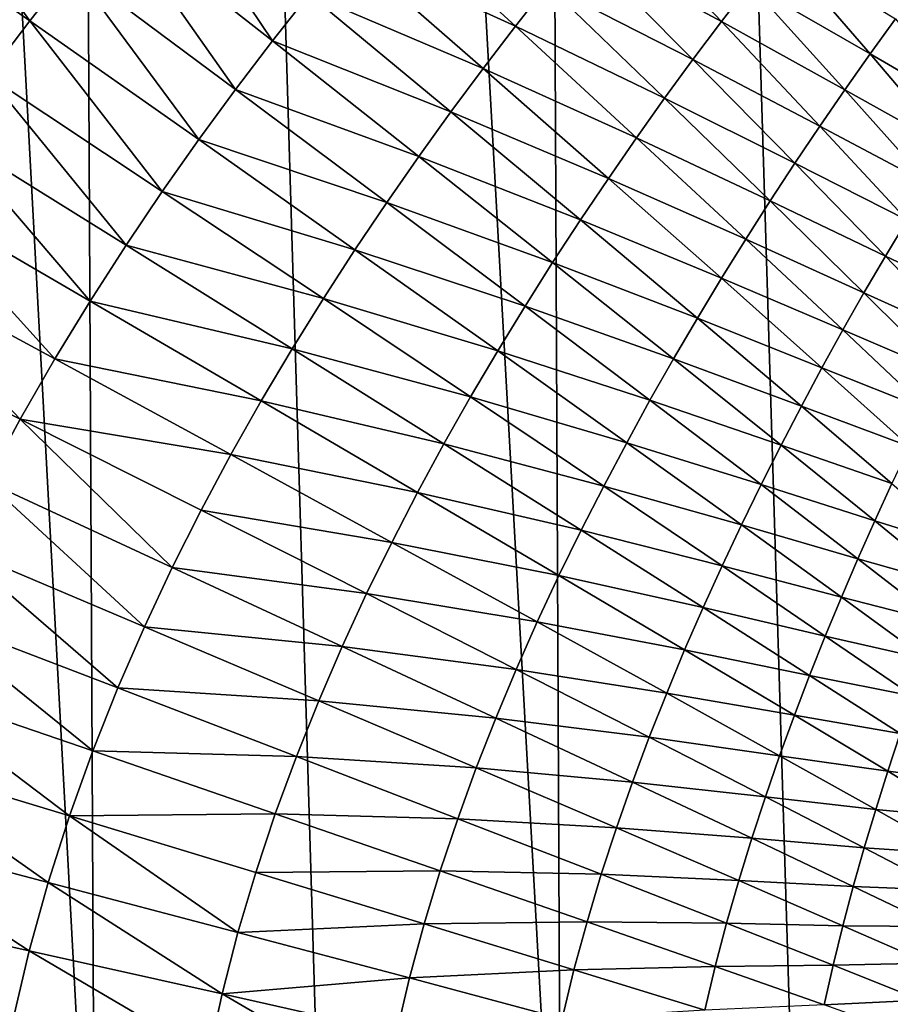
# Model space of a CAD drawing. Header units: metres. Extents: x -105 to 105, y -72 to 59.
# Tile 111 of 256: x -13.38 to -11.39, y -68.88 to -66.63. Entities that reach past the tile are written whole.
import ezdxf

# ---------------------------------------------------------------- set-up
doc = ezdxf.new("R2010")
doc.units = ezdxf.units.M
doc.layers.add('solid_509431_AD150_SW0001', color=7, linetype='CONTINUOUS')

msp = doc.modelspace()

# ---------------------------------------------------------------- linework, layer by layer
at = {"layer": 'solid_509431_AD150_SW0001'}
for points in [[(-13.203736, -69.706528, 12.354376), (-13.307912, -48.652618, 12.505746), (-14.338619, -48.652618, 11.73006)], [(-13.720462, -69.699265, 11.976719), (-13.203736, -69.706528, 12.354376), (-14.338619, -48.652618, 11.73006)], [(-12.139534, -69.720596, 13.065475), (-12.235332, -48.652618, 13.222421), (-13.307912, -48.652618, 12.505746)], [(-12.676621, -69.713638, 12.71739), (-12.139534, -69.720596, 13.065475), (-13.307912, -48.652618, 12.505746)], [(-13.203736, -69.706528, 12.354376), (-12.676621, -69.713638, 12.71739), (-13.307912, -48.652618, 12.505746)], [(-11.037142, -69.733917, 13.715772), (-11.124257, -48.652618, 13.877828), (-12.235332, -48.652618, 13.222421)], [(-11.592897, -69.727356, 13.398356), (-11.037142, -69.733917, 13.715772), (-12.235332, -48.652618, 13.222421)], [(-12.139534, -69.720596, 13.065475), (-11.592897, -69.727356, 13.398356), (-12.235332, -48.652618, 13.222421)], [(-13.352791, -66.632927, -25.410767), (-13.766609, -66.342857, -24.847708), (-13.657846, -66.214241, -24.966459)], [(-13.256903, -66.511589, -25.522047), (-13.352791, -66.632927, -25.410767), (-13.657846, -66.214241, -24.966459)], [(-12.799015, -66.679108, -26.209106), (-13.160979, -66.394844, -25.633186), (-13.065143, -66.282463, -25.744061)], [(-12.714849, -66.572151, -26.312223), (-12.799015, -66.679108, -26.209106), (-13.065143, -66.282463, -25.744061)], [(-13.352791, -66.632927, -25.410767), (-13.448417, -66.75914, -25.299723), (-13.766609, -66.342857, -24.847708)], [(-12.243992, -66.645714, -27.094694), (-12.630675, -66.468689, -26.414919), (-12.546577, -66.36853, -26.516991)], [(-12.170223, -66.552071, -27.188208), (-12.243992, -66.645714, -27.094694), (-12.546577, -66.36853, -26.516991)], [(-11.773475, -66.634903, -27.949381), (-12.096399, -66.460876, -27.280993), (-12.022544, -66.371964, -27.372931)], [(-11.708327, -66.550011, -28.03256), (-11.773475, -66.634903, -27.949381), (-12.022544, -66.371964, -27.372931)], [(-12.883079, -66.789742, -26.105761), (-13.256903, -66.511589, -25.522047), (-13.160979, -66.394844, -25.633186)], [(-12.799015, -66.679108, -26.209106), (-12.883079, -66.789742, -26.105761), (-13.160979, -66.394844, -25.633186)], [(-12.31767, -66.741951, -27.000566), (-12.714849, -66.572151, -26.312223), (-12.630675, -66.468689, -26.414919)], [(-12.243992, -66.645714, -27.094694), (-12.31767, -66.741951, -27.000566), (-12.630675, -66.468689, -26.414919)], [(-11.838378, -66.721512, -27.865398), (-12.170223, -66.552071, -27.188208), (-12.096399, -66.460876, -27.280993)], [(-11.773475, -66.634903, -27.949381), (-11.838378, -66.721512, -27.865398), (-12.096399, -66.460876, -27.280993)], [(-11.433947, -66.708908, -28.695318), (-11.708327, -66.550011, -28.03256), (-11.642927, -66.466721, -28.114843)], [(-11.375819, -66.628296, -28.768862), (-11.433947, -66.708908, -28.695318), (-11.642927, -66.466721, -28.114843)], [(-12.966935, -66.904243, -26.0023), (-13.352791, -66.632927, -25.410767), (-13.256903, -66.511589, -25.522047)], [(-12.883079, -66.789742, -26.105761), (-12.966935, -66.904243, -26.0023), (-13.256903, -66.511589, -25.522047)], [(-11.903037, -66.80999, -27.780674), (-12.243992, -66.645714, -27.094694), (-12.170223, -66.552071, -27.188208)], [(-11.838378, -66.721512, -27.865398), (-11.903037, -66.80999, -27.780674), (-12.170223, -66.552071, -27.188208)], [(-11.491613, -66.790764, -28.621016), (-11.773475, -66.634903, -27.949381), (-11.708327, -66.550011, -28.03256)], [(-11.433947, -66.708908, -28.695318), (-11.491613, -66.790764, -28.621016), (-11.708327, -66.550011, -28.03256)], [(-12.391218, -66.840935, -26.905891), (-12.799015, -66.679108, -26.209106), (-12.714849, -66.572151, -26.312223)], [(-12.31767, -66.741951, -27.000566), (-12.391218, -66.840935, -26.905891), (-12.714849, -66.572151, -26.312223)], [(-11.197115, -66.846466, -29.358891), (-11.433947, -66.708908, -28.695318), (-11.375819, -66.628296, -28.768862)], [(-13.050393, -67.022835, -25.899075), (-13.448417, -66.75914, -25.299723), (-13.352791, -66.632927, -25.410767)], [(-12.966935, -66.904243, -26.0023), (-13.050393, -67.022835, -25.899075), (-13.352791, -66.632927, -25.410767)], [(-11.967438, -66.900467, -27.695311), (-12.31767, -66.741951, -27.000566), (-12.243992, -66.645714, -27.094694)], [(-11.903037, -66.80999, -27.780674), (-11.967438, -66.900467, -27.695311), (-12.243992, -66.645714, -27.094694)], [(-11.548831, -66.873886, -28.545937), (-11.838378, -66.721512, -27.865398), (-11.773475, -66.634903, -27.949381)], [(-11.491613, -66.790764, -28.621016), (-11.548831, -66.873886, -28.545937), (-11.773475, -66.634903, -27.949381)], [(-12.464569, -66.942818, -26.810852), (-12.883079, -66.789742, -26.105761), (-12.799015, -66.679108, -26.209106)], [(-12.391218, -66.840935, -26.905891), (-12.464569, -66.942818, -26.810852), (-12.799015, -66.679108, -26.209106)], [(-11.248498, -66.926048, -29.293432), (-11.491613, -66.790764, -28.621016), (-11.433947, -66.708908, -28.695318)], [(-11.197115, -66.846466, -29.358891), (-11.248498, -66.926048, -29.293432), (-11.433947, -66.708908, -28.695318)], [(-12.031551, -66.993065, -27.609419), (-12.391218, -66.840935, -26.905891), (-12.31767, -66.741951, -27.000566)], [(-11.967438, -66.900467, -27.695311), (-12.031551, -66.993065, -27.609419), (-12.31767, -66.741951, -27.000566)], [(-11.605609, -66.958382, -28.470165), (-11.903037, -66.80999, -27.780674), (-11.838378, -66.721512, -27.865398)], [(-11.548831, -66.873886, -28.545937), (-11.605609, -66.958382, -28.470165), (-11.838378, -66.721512, -27.865398)], [(-13.133228, -67.145752, -25.796446), (-13.543512, -66.890518, -25.189308), (-13.448417, -66.75914, -25.299723)], [(-13.050393, -67.022835, -25.899075), (-13.133228, -67.145752, -25.796446), (-13.448417, -66.75914, -25.299723)], [(-12.537642, -67.047752, -26.715622), (-12.966935, -66.904243, -26.0023), (-12.883079, -66.789742, -26.105761)], [(-12.464569, -66.942818, -26.810852), (-12.537642, -67.047752, -26.715622), (-12.883079, -66.789742, -26.105761)], [(-11.661954, -67.044365, -28.393755), (-11.967438, -66.900467, -27.695311), (-11.903037, -66.80999, -27.780674)], [(-11.605609, -66.958382, -28.470165), (-11.661954, -67.044365, -28.393755), (-11.903037, -66.80999, -27.780674)], [(-11.299246, -67.006599, -29.227335), (-11.548831, -66.873886, -28.545937), (-11.491613, -66.790764, -28.621016)], [(-11.248498, -66.926048, -29.293432), (-11.299246, -67.006599, -29.227335), (-11.491613, -66.790764, -28.621016)], [(-12.095349, -67.087898, -27.523054), (-12.464569, -66.942818, -26.810852), (-12.391218, -66.840935, -26.905891)], [(-12.031551, -66.993065, -27.609419), (-12.095349, -67.087898, -27.523054), (-12.391218, -66.840935, -26.905891)], [(-11.349369, -67.088112, -29.16058), (-11.605609, -66.958382, -28.470165), (-11.548831, -66.873886, -28.545937)], [(-11.299246, -67.006599, -29.227335), (-11.349369, -67.088112, -29.16058), (-11.548831, -66.873886, -28.545937)], [(-13.215204, -67.273216, -25.694693), (-13.637798, -67.027328, -25.07983), (-13.543512, -66.890518, -25.189308)], [(-13.133228, -67.145752, -25.796446), (-13.215204, -67.273216, -25.694693), (-13.543512, -66.890518, -25.189308)], [(-11.717854, -67.131927, -28.316803), (-12.031551, -66.993065, -27.609419), (-11.967438, -66.900467, -27.695311)], [(-11.661954, -67.044365, -28.393755), (-11.717854, -67.131927, -28.316803), (-11.967438, -66.900467, -27.695311)], [(-12.610351, -67.155869, -26.620306), (-13.050393, -67.022835, -25.899075), (-12.966935, -66.904243, -26.0023)], [(-12.537642, -67.047752, -26.715622), (-12.610351, -67.155869, -26.620306), (-12.966935, -66.904243, -26.0023)], [(-12.158774, -67.185081, -27.43638), (-12.537642, -67.047752, -26.715622), (-12.464569, -66.942818, -26.810852)], [(-12.095349, -67.087898, -27.523054), (-12.158774, -67.185081, -27.43638), (-12.464569, -66.942818, -26.810852)], [(-11.39888, -67.170677, -29.093245), (-11.661954, -67.044365, -28.393755), (-11.605609, -66.958382, -28.470165)], [(-11.349369, -67.088112, -29.16058), (-11.39888, -67.170677, -29.093245), (-11.605609, -66.958382, -28.470165)], [(-11.773293, -67.221176, -28.239403), (-12.095349, -67.087898, -27.523054), (-12.031551, -66.993065, -27.609419)], [(-11.717854, -67.131927, -28.316803), (-11.773293, -67.221176, -28.239403), (-12.031551, -66.993065, -27.609419)], [(-13.295954, -67.405449, -25.594366), (-13.730837, -67.169846, -24.971882), (-13.637798, -67.027328, -25.07983)], [(-13.215204, -67.273216, -25.694693), (-13.295954, -67.405449, -25.594366), (-13.637798, -67.027328, -25.07983)], [(-12.682537, -67.267357, -26.525219), (-13.133228, -67.145752, -25.796446), (-13.050393, -67.022835, -25.899075)], [(-12.610351, -67.155869, -26.620306), (-12.682537, -67.267357, -26.525219), (-13.050393, -67.022835, -25.899075)], [(-12.221763, -67.284737, -27.349558), (-12.610351, -67.155869, -26.620306), (-12.537642, -67.047752, -26.715622)], [(-12.158774, -67.185081, -27.43638), (-12.221763, -67.284737, -27.349558), (-12.537642, -67.047752, -26.715622)], [(-11.447786, -67.254379, -29.025377), (-11.717854, -67.131927, -28.316803), (-11.661954, -67.044365, -28.393755)], [(-11.39888, -67.170677, -29.093245), (-11.447786, -67.254379, -29.025377), (-11.661954, -67.044365, -28.393755)], [(-11.828245, -67.312195, -28.16161), (-12.158774, -67.185081, -27.43638), (-12.095349, -67.087898, -27.523054)], [(-11.773293, -67.221176, -28.239403), (-11.828245, -67.312195, -28.16161), (-12.095349, -67.087898, -27.523054)], [(-11.175764, -67.276833, -29.791225), (-11.39888, -67.170677, -29.093245), (-11.349369, -67.088112, -29.16058)], [(-12.754016, -67.382401, -26.430696), (-13.215204, -67.273216, -25.694693), (-13.133228, -67.145752, -25.796446)], [(-12.682537, -67.267357, -26.525219), (-12.754016, -67.382401, -26.430696), (-13.133228, -67.145752, -25.796446)], [(-11.496086, -67.339302, -28.957064), (-11.773293, -67.221176, -28.239403), (-11.717854, -67.131927, -28.316803)], [(-11.447786, -67.254379, -29.025377), (-11.496086, -67.339302, -28.957064), (-11.717854, -67.131927, -28.316803)], [(-13.375068, -67.542671, -25.496048), (-13.822144, -67.318344, -24.866089), (-13.730837, -67.169846, -24.971882)], [(-13.295954, -67.405449, -25.594366), (-13.375068, -67.542671, -25.496048), (-13.730837, -67.169846, -24.971882)], [(-12.284245, -67.386963, -27.26268), (-12.682537, -67.267357, -26.525219), (-12.610351, -67.155869, -26.620306)], [(-12.221763, -67.284737, -27.349558), (-12.284245, -67.386963, -27.26268), (-12.610351, -67.155869, -26.620306)], [(-11.882669, -67.405075, -28.083569), (-12.221763, -67.284737, -27.349558), (-12.158774, -67.185081, -27.43638)], [(-11.828245, -67.312195, -28.16161), (-11.882669, -67.405075, -28.083569), (-12.158774, -67.185081, -27.43638)], [(-11.218889, -67.357666, -29.732523), (-11.447786, -67.254379, -29.025377), (-11.39888, -67.170677, -29.093245)], [(-11.175764, -67.276833, -29.791225), (-11.218889, -67.357666, -29.732523), (-11.39888, -67.170677, -29.093245)], [(-11.543765, -67.425507, -28.88839), (-11.828245, -67.312195, -28.16161), (-11.773293, -67.221176, -28.239403)], [(-11.496086, -67.339302, -28.957064), (-11.543765, -67.425507, -28.88839), (-11.773293, -67.221176, -28.239403)], [(-11.261262, -67.439331, -29.673399), (-11.496086, -67.339302, -28.957064), (-11.447786, -67.254379, -29.025377)], [(-11.218889, -67.357666, -29.732523), (-11.261262, -67.439331, -29.673399), (-11.447786, -67.254379, -29.025377)], [(-12.824592, -67.501175, -26.336992), (-13.295954, -67.405449, -25.594366), (-13.215204, -67.273216, -25.694693)], [(-12.754016, -67.382401, -26.430696), (-12.824592, -67.501175, -26.336992), (-13.215204, -67.273216, -25.694693)], [(-12.346094, -67.49189, -27.176031), (-12.754016, -67.382401, -26.430696), (-12.682537, -67.267357, -26.525219)], [(-12.284245, -67.386963, -27.26268), (-12.346094, -67.49189, -27.176031), (-12.682537, -67.267357, -26.525219)], [(-11.936515, -67.499893, -28.005419), (-12.284245, -67.386963, -27.26268), (-12.221763, -67.284737, -27.349558)], [(-11.882669, -67.405075, -28.083569), (-11.936515, -67.499893, -28.005419), (-12.221763, -67.284737, -27.349558)], [(-13.375068, -67.542671, -25.496048), (-13.452124, -67.685074, -25.400234), (-13.822144, -67.318344, -24.866089)], [(-11.59081, -67.513069, -28.819399), (-11.882669, -67.405075, -28.083569), (-11.828245, -67.312195, -28.16161)], [(-11.543765, -67.425507, -28.88839), (-11.59081, -67.513069, -28.819399), (-11.828245, -67.312195, -28.16161)], [(-11.302883, -67.521881, -29.613924), (-11.543765, -67.425507, -28.88839), (-11.496086, -67.339302, -28.957064)], [(-11.261262, -67.439331, -29.673399), (-11.302883, -67.521881, -29.613924), (-11.496086, -67.339302, -28.957064)], [(-12.40716, -67.59967, -27.089909), (-12.824592, -67.501175, -26.336992), (-12.754016, -67.382401, -26.430696)], [(-12.346094, -67.49189, -27.176031), (-12.40716, -67.59967, -27.089909), (-12.754016, -67.382401, -26.430696)], [(-11.989728, -67.596725, -27.927242), (-12.346094, -67.49189, -27.176031), (-12.284245, -67.386963, -27.26268)], [(-11.936515, -67.499893, -28.005419), (-11.989728, -67.596725, -27.927242), (-12.284245, -67.386963, -27.26268)], [(-12.893962, -67.623863, -26.244608), (-13.375068, -67.542671, -25.496048), (-13.295954, -67.405449, -25.594366)], [(-12.824592, -67.501175, -26.336992), (-12.893962, -67.623863, -26.244608), (-13.295954, -67.405449, -25.594366)], [(-11.637188, -67.602051, -28.750221), (-11.936515, -67.499893, -28.005419), (-11.882669, -67.405075, -28.083569)], [(-11.59081, -67.513069, -28.819399), (-11.637188, -67.602051, -28.750221), (-11.882669, -67.405075, -28.083569)], [(-11.343747, -67.60537, -29.554173), (-11.59081, -67.513069, -28.819399), (-11.543765, -67.425507, -28.88839)], [(-11.302883, -67.521881, -29.613924), (-11.343747, -67.60537, -29.554173), (-11.543765, -67.425507, -28.88839)], [(-12.467286, -67.710442, -27.004547), (-12.893962, -67.623863, -26.244608), (-12.824592, -67.501175, -26.336992)], [(-12.40716, -67.59967, -27.089909), (-12.467286, -67.710442, -27.004547), (-12.824592, -67.501175, -26.336992)], [(-12.042209, -67.695663, -27.849297), (-12.40716, -67.59967, -27.089909), (-12.346094, -67.49189, -27.176031)], [(-11.989728, -67.596725, -27.927242), (-12.042209, -67.695663, -27.849297), (-12.346094, -67.49189, -27.176031)], [(-11.682862, -67.69249, -28.680979), (-11.989728, -67.596725, -27.927242), (-11.936515, -67.499893, -28.005419)], [(-11.637188, -67.602051, -28.750221), (-11.682862, -67.69249, -28.680979), (-11.936515, -67.499893, -28.005419)], [(-11.383847, -67.689835, -29.494188), (-11.637188, -67.602051, -28.750221), (-11.59081, -67.513069, -28.819399)], [(-11.343747, -67.60537, -29.554173), (-11.383847, -67.689835, -29.494188), (-11.59081, -67.513069, -28.819399)], [(-13.027724, -67.881607, -26.065855), (-13.452124, -67.685074, -25.400234), (-13.375068, -67.542671, -25.496048)], [(-12.961789, -67.750618, -26.154076), (-13.027724, -67.881607, -26.065855), (-13.375068, -67.542671, -25.496048)], [(-12.893962, -67.623863, -26.244608), (-12.961789, -67.750618, -26.154076), (-13.375068, -67.542671, -25.496048)], [(-11.727794, -67.784447, -28.611742), (-12.042209, -67.695663, -27.849297), (-11.989728, -67.596725, -27.927242)], [(-11.682862, -67.69249, -28.680979), (-11.727794, -67.784447, -28.611742), (-11.989728, -67.596725, -27.927242)], [(-12.09384, -67.796822, -27.771843), (-12.467286, -67.710442, -27.004547), (-12.40716, -67.59967, -27.089909)], [(-12.042209, -67.695663, -27.849297), (-12.09384, -67.796822, -27.771843), (-12.40716, -67.59967, -27.089909)], [(-11.423162, -67.77533, -29.434076), (-11.682862, -67.69249, -28.680979), (-11.637188, -67.602051, -28.750221)], [(-11.383847, -67.689835, -29.494188), (-11.423162, -67.77533, -29.434076), (-11.637188, -67.602051, -28.750221)], [(-12.526227, -67.824333, -26.920397), (-12.961789, -67.750618, -26.154076), (-12.893962, -67.623863, -26.244608)], [(-12.467286, -67.710442, -27.004547), (-12.526227, -67.824333, -26.920397), (-12.893962, -67.623863, -26.244608)], [(-13.091292, -68.016899, -25.980633), (-13.526547, -67.832764, -25.30768), (-13.452124, -67.685074, -25.400234)], [(-13.027724, -67.881607, -26.065855), (-13.091292, -68.016899, -25.980633), (-13.452124, -67.685074, -25.400234)], [(-11.771908, -67.877983, -28.542734), (-12.09384, -67.796822, -27.771843), (-12.042209, -67.695663, -27.849297)], [(-11.727794, -67.784447, -28.611742), (-11.771908, -67.877983, -28.542734), (-12.042209, -67.695663, -27.849297)], [(-11.461666, -67.86187, -29.373945), (-11.727794, -67.784447, -28.611742), (-11.682862, -67.69249, -28.680979)], [(-11.423162, -67.77533, -29.434076), (-11.461666, -67.86187, -29.373945), (-11.682862, -67.69249, -28.680979)], [(-11.208062, -67.841888, -30.183687), (-11.423162, -67.77533, -29.434076), (-11.383847, -67.689835, -29.494188)], [(-12.1445, -67.900299, -27.695087), (-12.526227, -67.824333, -26.920397), (-12.467286, -67.710442, -27.004547)], [(-12.09384, -67.796822, -27.771843), (-12.1445, -67.900299, -27.695087), (-12.467286, -67.710442, -27.004547)], [(-12.583711, -67.941467, -26.83794), (-13.027724, -67.881607, -26.065855), (-12.961789, -67.750618, -26.154076)], [(-12.526227, -67.824333, -26.920397), (-12.583711, -67.941467, -26.83794), (-12.961789, -67.750618, -26.154076)], [(-11.241321, -67.924324, -30.132816), (-11.461666, -67.86187, -29.373945), (-11.423162, -67.77533, -29.434076)], [(-11.208062, -67.841888, -30.183687), (-11.241321, -67.924324, -30.132816), (-11.423162, -67.77533, -29.434076)], [(-11.815115, -67.973175, -28.474186), (-12.1445, -67.900299, -27.695087), (-12.09384, -67.796822, -27.771843)], [(-11.771908, -67.877983, -28.542734), (-11.815115, -67.973175, -28.474186), (-12.09384, -67.796822, -27.771843)], [(-11.499333, -67.949486, -29.313854), (-11.771908, -67.877983, -28.542734), (-11.727794, -67.784447, -28.611742)], [(-11.461666, -67.86187, -29.373945), (-11.499333, -67.949486, -29.313854), (-11.727794, -67.784447, -28.611742)], [(-13.151985, -68.156532, -25.899134), (-13.597723, -67.985802, -25.219177), (-13.526547, -67.832764, -25.30768)], [(-13.091292, -68.016899, -25.980633), (-13.151985, -68.156532, -25.899134), (-13.526547, -67.832764, -25.30768)], [(-12.193996, -68.006187, -27.619436), (-12.583711, -67.941467, -26.83794), (-12.526227, -67.824333, -26.920397)], [(-12.1445, -67.900299, -27.695087), (-12.193996, -68.006187, -27.619436), (-12.526227, -67.824333, -26.920397)], [(-11.273679, -68.007454, -30.08197), (-11.499333, -67.949486, -29.313854), (-11.461666, -67.86187, -29.373945)], [(-11.241321, -67.924324, -30.132816), (-11.273679, -68.007454, -30.08197), (-11.461666, -67.86187, -29.373945)], [(-12.639458, -68.061974, -26.757591), (-13.091292, -68.016899, -25.980633), (-13.027724, -67.881607, -26.065855)], [(-12.583711, -67.941467, -26.83794), (-12.639458, -68.061974, -26.757591), (-13.027724, -67.881607, -26.065855)], [(-11.53611, -68.038231, -29.253992), (-11.815115, -67.973175, -28.474186), (-11.771908, -67.877983, -28.542734)], [(-11.499333, -67.949486, -29.313854), (-11.53611, -68.038231, -29.253992), (-11.771908, -67.877983, -28.542734)], [(-11.857327, -68.070091, -28.406275), (-12.193996, -68.006187, -27.619436), (-12.1445, -67.900299, -27.695087)], [(-11.815115, -67.973175, -28.474186), (-11.857327, -68.070091, -28.406275), (-12.1445, -67.900299, -27.695087)], [(-12.242116, -68.114578, -27.545315), (-12.639458, -68.061974, -26.757591), (-12.583711, -67.941467, -26.83794)], [(-12.193996, -68.006187, -27.619436), (-12.242116, -68.114578, -27.545315), (-12.583711, -67.941467, -26.83794)], [(-11.305121, -68.091286, -30.031197), (-11.53611, -68.038231, -29.253992), (-11.499333, -67.949486, -29.313854)], [(-11.273679, -68.007454, -30.08197), (-11.305121, -68.091286, -30.031197), (-11.499333, -67.949486, -29.313854)], [(-11.571934, -68.128136, -29.194553), (-11.857327, -68.070091, -28.406275), (-11.815115, -67.973175, -28.474186)], [(-11.53611, -68.038231, -29.253992), (-11.571934, -68.128136, -29.194553), (-11.815115, -67.973175, -28.474186)], [(-13.209291, -68.300522, -25.822016), (-13.665032, -68.144218, -25.135439), (-13.597723, -67.985802, -25.219177)], [(-13.151985, -68.156532, -25.899134), (-13.209291, -68.300522, -25.822016), (-13.597723, -67.985802, -25.219177)], [(-12.693082, -68.18589, -26.679974), (-13.151985, -68.156532, -25.899134), (-13.091292, -68.016899, -25.980633)], [(-12.639458, -68.061974, -26.757591), (-12.693082, -68.18589, -26.679974), (-13.091292, -68.016899, -25.980633)], [(-11.898396, -68.1688, -28.339355), (-12.242116, -68.114578, -27.545315), (-12.193996, -68.006187, -27.619436)], [(-11.857327, -68.070091, -28.406275), (-11.898396, -68.1688, -28.339355), (-12.193996, -68.006187, -27.619436)], [(-11.335615, -68.17585, -29.980654), (-11.571934, -68.128136, -29.194553), (-11.53611, -68.038231, -29.253992)], [(-11.305121, -68.091286, -30.031197), (-11.335615, -68.17585, -29.980654), (-11.53611, -68.038231, -29.253992)], [(-12.288641, -68.225571, -27.473095), (-12.693082, -68.18589, -26.679974), (-12.639458, -68.061974, -26.757591)], [(-12.242116, -68.114578, -27.545315), (-12.288641, -68.225571, -27.473095), (-12.639458, -68.061974, -26.757591)], [(-11.606743, -68.219246, -29.135693), (-11.898396, -68.1688, -28.339355), (-11.857327, -68.070091, -28.406275)], [(-11.571934, -68.128136, -29.194553), (-11.606743, -68.219246, -29.135693), (-11.857327, -68.070091, -28.406275)], [(-11.938164, -68.269356, -28.273802), (-12.288641, -68.225571, -27.473095), (-12.242116, -68.114578, -27.545315)], [(-11.898396, -68.1688, -28.339355), (-11.938164, -68.269356, -28.273802), (-12.242116, -68.114578, -27.545315)], [(-11.365121, -68.261169, -29.930502), (-11.606743, -68.219246, -29.135693), (-11.571934, -68.128136, -29.194553)], [(-11.335615, -68.17585, -29.980654), (-11.365121, -68.261169, -29.930502), (-11.571934, -68.128136, -29.194553)], [(-13.262566, -68.448738, -25.750135), (-13.727695, -68.307877, -25.0574), (-13.665032, -68.144218, -25.135439)], [(-13.209291, -68.300522, -25.822016), (-13.262566, -68.448738, -25.750135), (-13.665032, -68.144218, -25.135439)], [(-12.744172, -68.31324, -26.605745), (-13.209291, -68.300522, -25.822016), (-13.151985, -68.156532, -25.899134)], [(-12.693082, -68.18589, -26.679974), (-12.744172, -68.31324, -26.605745), (-13.151985, -68.156532, -25.899134)], [(-11.640431, -68.311615, -29.077709), (-11.938164, -68.269356, -28.273802), (-11.898396, -68.1688, -28.339355)], [(-11.606743, -68.219246, -29.135693), (-11.640431, -68.311615, -29.077709), (-11.898396, -68.1688, -28.339355)], [(-12.333266, -68.339172, -27.403332), (-12.744172, -68.31324, -26.605745), (-12.693082, -68.18589, -26.679974)], [(-12.288641, -68.225571, -27.473095), (-12.333266, -68.339172, -27.403332), (-12.693082, -68.18589, -26.679974)], [(-11.976464, -68.371826, -28.209936), (-12.333266, -68.339172, -27.403332), (-12.288641, -68.225571, -27.473095)], [(-11.938164, -68.269356, -28.273802), (-11.976464, -68.371826, -28.209936), (-12.288641, -68.225571, -27.473095)], [(-11.393599, -68.34726, -29.880865), (-11.640431, -68.311615, -29.077709), (-11.606743, -68.219246, -29.135693)], [(-11.365121, -68.261169, -29.930502), (-11.393599, -68.34726, -29.880865), (-11.606743, -68.219246, -29.135693)], [(-11.672886, -68.405273, -29.020926), (-11.976464, -68.371826, -28.209936), (-11.938164, -68.269356, -28.273802)], [(-11.640431, -68.311615, -29.077709), (-11.672886, -68.405273, -29.020926), (-11.938164, -68.269356, -28.273802)], [(-11.195381, -68.371826, -30.679529), (-11.393599, -68.34726, -29.880865), (-11.365121, -68.261169, -29.930502)], [(-13.311134, -68.600983, -25.684423), (-13.784893, -68.476578, -24.986073), (-13.727695, -68.307877, -25.0574)], [(-13.262566, -68.448738, -25.750135), (-13.311134, -68.600983, -25.684423), (-13.727695, -68.307877, -25.0574)], [(-12.792318, -68.444023, -26.535498), (-13.262566, -68.448738, -25.750135), (-13.209291, -68.300522, -25.822016)], [(-12.744172, -68.31324, -26.605745), (-12.792318, -68.444023, -26.535498), (-13.209291, -68.300522, -25.822016)], [(-12.375669, -68.455399, -27.336609), (-12.792318, -68.444023, -26.535498), (-12.744172, -68.31324, -26.605745)], [(-12.333266, -68.339172, -27.403332), (-12.375669, -68.455399, -27.336609), (-12.744172, -68.31324, -26.605745)], [(-11.420979, -68.434151, -29.831993), (-11.672886, -68.405273, -29.020926), (-11.640431, -68.311615, -29.077709)], [(-11.393599, -68.34726, -29.880865), (-11.420979, -68.434151, -29.831993), (-11.640431, -68.311615, -29.077709)], [(-12.013067, -68.476219, -28.148247), (-12.375669, -68.455399, -27.336609), (-12.333266, -68.339172, -27.403332)], [(-11.976464, -68.371826, -28.209936), (-12.013067, -68.476219, -28.148247), (-12.333266, -68.339172, -27.403332)], [(-11.218619, -68.45369, -30.639259), (-11.420979, -68.434151, -29.831993), (-11.393599, -68.34726, -29.880865)], [(-11.195381, -68.371826, -30.679529), (-11.218619, -68.45369, -30.639259), (-11.393599, -68.34726, -29.880865)], [(-11.703989, -68.500252, -28.965614), (-12.013067, -68.476219, -28.148247), (-11.976464, -68.371826, -28.209936)], [(-11.672886, -68.405273, -29.020926), (-11.703989, -68.500252, -28.965614), (-11.976464, -68.371826, -28.209936)], [(-11.447185, -68.521866, -29.784149), (-11.703989, -68.500252, -28.965614), (-11.672886, -68.405273, -29.020926)], [(-11.420979, -68.434151, -29.831993), (-11.447185, -68.521866, -29.784149), (-11.672886, -68.405273, -29.020926)], [(-12.877665, -68.715332, -26.410126), (-13.311134, -68.600983, -25.684423), (-13.262566, -68.448738, -25.750135)], [(-12.792318, -68.444023, -26.535498), (-12.836997, -68.57811, -26.470011), (-13.262566, -68.448738, -25.750135)], [(-12.836997, -68.57811, -26.470011), (-12.877665, -68.715332, -26.410126), (-13.262566, -68.448738, -25.750135)], [(-12.415529, -68.574234, -27.27346), (-12.836997, -68.57811, -26.470011), (-12.792318, -68.444023, -26.535498)], [(-12.375669, -68.455399, -27.336609), (-12.415529, -68.574234, -27.27346), (-12.792318, -68.444023, -26.535498)], [(-11.240782, -68.535988, -30.599642), (-11.447185, -68.521866, -29.784149), (-11.420979, -68.434151, -29.831993)], [(-11.218619, -68.45369, -30.639259), (-11.240782, -68.535988, -30.599642), (-11.420979, -68.434151, -29.831993)], [(-12.047728, -68.58252, -28.089247), (-12.415529, -68.574234, -27.27346), (-12.375669, -68.455399, -27.336609)], [(-12.013067, -68.476219, -28.148247), (-12.047728, -68.58252, -28.089247), (-12.375669, -68.455399, -27.336609)], [(-13.354342, -68.757034, -25.62575), (-13.835832, -68.65004, -24.922407), (-13.784893, -68.476578, -24.986073)], [(-13.311134, -68.600983, -25.684423), (-13.354342, -68.757034, -25.62575), (-13.784893, -68.476578, -24.986073)], [(-11.733573, -68.596558, -28.912193), (-12.047728, -68.58252, -28.089247), (-12.013067, -68.476219, -28.148247)], [(-11.703989, -68.500252, -28.965614), (-11.733573, -68.596558, -28.912193), (-12.013067, -68.476219, -28.148247)], [(-11.47214, -68.610413, -29.737562), (-11.733573, -68.596558, -28.912193), (-11.703989, -68.500252, -28.965614)], [(-11.447185, -68.521866, -29.784149), (-11.47214, -68.610413, -29.737562), (-11.703989, -68.500252, -28.965614)], [(-11.261826, -68.618736, -30.560883), (-11.47214, -68.610413, -29.737562), (-11.447185, -68.521866, -29.784149)], [(-11.240782, -68.535988, -30.599642), (-11.261826, -68.618736, -30.560883), (-11.447185, -68.521866, -29.784149)], [(-12.452435, -68.695557, -27.214579), (-12.877665, -68.715332, -26.410126), (-12.836997, -68.57811, -26.470011)], [(-12.415529, -68.574234, -27.27346), (-12.452435, -68.695557, -27.214579), (-12.836997, -68.57811, -26.470011)], [(-12.080204, -68.690712, -28.0334), (-12.452435, -68.695557, -27.214579), (-12.415529, -68.574234, -27.27346)], [(-12.047728, -68.58252, -28.089247), (-12.080204, -68.690712, -28.0334), (-12.415529, -68.574234, -27.27346)], [(-11.761461, -68.694168, -28.861099), (-12.080204, -68.690712, -28.0334), (-12.047728, -68.58252, -28.089247)], [(-11.733573, -68.596558, -28.912193), (-11.761461, -68.694168, -28.861099), (-12.047728, -68.58252, -28.089247)], [(-12.913794, -68.855476, -26.356634), (-13.354342, -68.757034, -25.62575), (-13.311134, -68.600983, -25.684423)], [(-12.877665, -68.715332, -26.410126), (-12.913794, -68.855476, -26.356634), (-13.311134, -68.600983, -25.684423)], [(-11.495733, -68.699783, -29.692574), (-11.761461, -68.694168, -28.861099), (-11.733573, -68.596558, -28.912193)], [(-11.47214, -68.610413, -29.737562), (-11.495733, -68.699783, -29.692574), (-11.733573, -68.596558, -28.912193)], [(-11.281707, -68.701927, -30.523157), (-11.495733, -68.699783, -29.692574), (-11.47214, -68.610413, -29.737562)], [(-11.261826, -68.618736, -30.560883), (-11.281707, -68.701927, -30.523157), (-11.47214, -68.610413, -29.737562)], [(-13.354342, -68.757034, -25.62575), (-13.391449, -68.916412, -25.574965), (-13.835832, -68.65004, -24.922407)], [(-12.452435, -68.695557, -27.214579), (-12.485955, -68.819221, -27.160715), (-12.877665, -68.715332, -26.410126)], [(-12.110182, -68.800682, -27.98131), (-12.485955, -68.819221, -27.160715), (-12.452435, -68.695557, -27.214579)], [(-12.080204, -68.690712, -28.0334), (-12.110182, -68.800682, -27.98131), (-12.452435, -68.695557, -27.214579)], [(-11.787481, -68.793053, -28.812729), (-12.110182, -68.800682, -27.98131), (-12.080204, -68.690712, -28.0334)], [(-11.761461, -68.694168, -28.861099), (-11.787481, -68.793053, -28.812729), (-12.080204, -68.690712, -28.0334)], [(-11.517843, -68.789963, -29.649546), (-11.787481, -68.793053, -28.812729), (-11.761461, -68.694168, -28.861099)], [(-11.495733, -68.699783, -29.692574), (-11.517843, -68.789963, -29.649546), (-11.761461, -68.694168, -28.861099)], [(-12.485955, -68.819221, -27.160715), (-12.913794, -68.855476, -26.356634), (-12.877665, -68.715332, -26.410126)], [(-11.300355, -68.785553, -30.486738), (-11.517843, -68.789963, -29.649546), (-11.495733, -68.699783, -29.692574)], [(-11.281707, -68.701927, -30.523157), (-11.300355, -68.785553, -30.486738), (-11.495733, -68.699783, -29.692574)], [(-12.944787, -68.998154, -26.310308), (-13.391449, -68.916412, -25.574965), (-13.354342, -68.757034, -25.62575)], [(-12.913794, -68.855476, -26.356634), (-12.944787, -68.998154, -26.310308), (-13.354342, -68.757034, -25.62575)], [(-11.300355, -68.785553, -30.486738), (-11.3177, -68.869583, -30.45191), (-11.517843, -68.789963, -29.649546)], [(-12.110182, -68.800682, -27.98131), (-12.137338, -68.9123, -27.933643), (-12.485955, -68.819221, -27.160715)], [(-11.811404, -68.893112, -28.767603), (-12.137338, -68.9123, -27.933643), (-12.110182, -68.800682, -27.98131)], [(-11.787481, -68.793053, -28.812729), (-11.811404, -68.893112, -28.767603), (-12.110182, -68.800682, -27.98131)], [(-11.538355, -68.880913, -29.608807), (-11.811404, -68.893112, -28.767603), (-11.787481, -68.793053, -28.812729)], [(-11.517843, -68.789963, -29.649546), (-11.538355, -68.880913, -29.608807), (-11.787481, -68.793053, -28.812729)], [(-11.3177, -68.869583, -30.45191), (-11.538355, -68.880913, -29.608807), (-11.517843, -68.789963, -29.649546)], [(-12.485955, -68.819221, -27.160715), (-12.515683, -68.945038, -27.112579), (-12.913794, -68.855476, -26.356634)], [(-12.137338, -68.9123, -27.933643), (-12.515683, -68.945038, -27.112579), (-12.485955, -68.819221, -27.160715)], [(-12.541147, -69.072685, -27.07086), (-12.944787, -68.998154, -26.310308), (-12.913794, -68.855476, -26.356634)], [(-12.515683, -68.945038, -27.112579), (-12.541147, -69.072685, -27.07086), (-12.913794, -68.855476, -26.356634)], [(-11.3177, -68.869583, -30.45191), (-11.333673, -68.953995, -30.418924), (-11.538355, -68.880913, -29.608807)]]:
    msp.add_3dface(points, dxfattribs=at)

doc.saveas('drawing.dxf')
